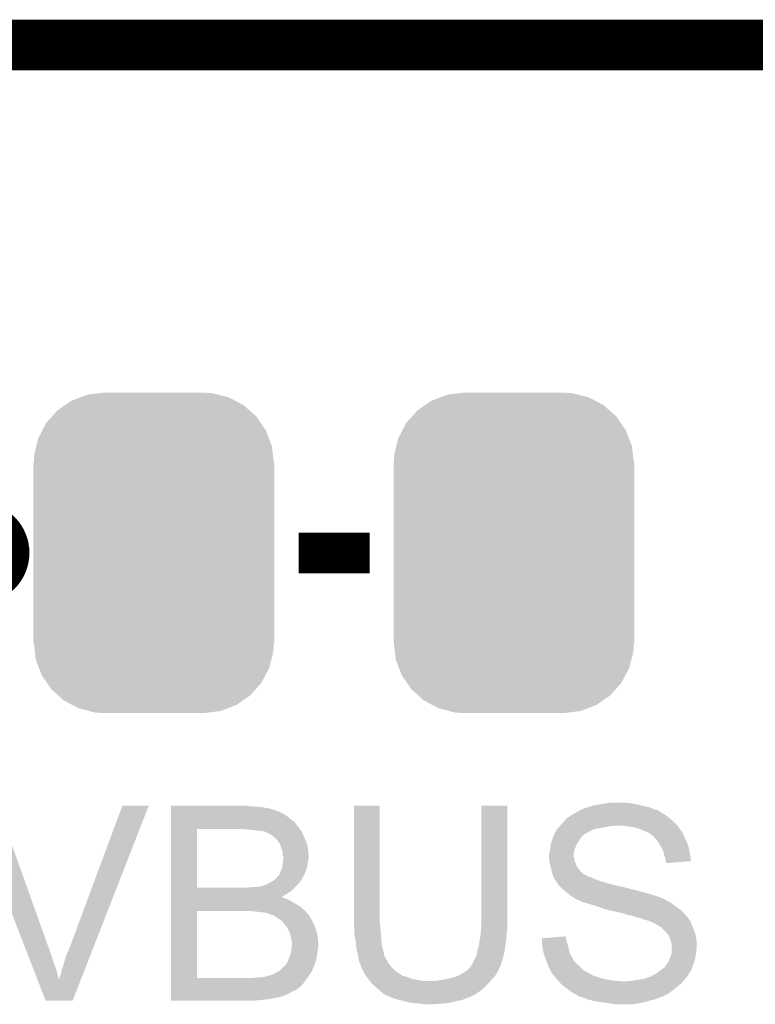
# Model space of a CAD drawing. Extents: x -9 to 122, y -9 to 65.
# Tile 101 of 256: x 10.5 to 14.18, y 59.7 to 64.63. Entities that reach past the tile are written whole.
import ezdxf

# ---------------------------------------------------------------- set-up
doc = ezdxf.new("R2010")
doc.units = 0
doc.layers.get('0').update_dxf_attribs({"linetype": 'CONTINUOUS'})
for name, color, linetype in [('CLICKER_4_FOR_R7FA4M2A_V100_GKO', 14, 'CONTINUOUS'), ('CLICKER_4_FOR_R7FA4M2A_V100_GTO', 12, 'CONTINUOUS'), ('CLICKER_4_FOR_R7FA4M2A_V100_GTS', 13, 'CONTINUOUS')]:
    doc.layers.add(name, color=color, linetype=linetype)

# ---------------------------------------------------------------- blocks, each defined once
blk = doc.blocks.new('CUSTOM_166')
for points in [[(-0.368484, 0.777768), (-0.333938, 0.790942), (0.3756, 0.777768), (0.32361, 0.790942)], [(-0.333938, 0.790942), (-0.273256, 0.798498), (0.32361, 0.790942), (0.29379, 0.798498)], [(-0.273256, 0.798498), (-0.25019, 0.80137), (0.29379, 0.798498), (0.25019, 0.80137)], [(-0.44566, 0.738152), (-0.412794, 0.76087), (0.45012, 0.738152), (0.407388, 0.76087)], [(-0.412794, 0.76087), (-0.368484, 0.777768), (0.407388, 0.76087), (0.3756, 0.777768)], [(-0.50967, 0.681926), (-0.482218, 0.71288), (0.51306, 0.681926), (0.47841, 0.71288)], [(-0.482218, 0.71288), (-0.44566, 0.738152), (0.47841, 0.71288), (0.45012, 0.738152)], [(-0.55793, 0.61233), (-0.538216, 0.649738), (0.560798, 0.61233), (0.53514, 0.649738)], [(-0.538216, 0.649738), (-0.50967, 0.681926), (0.53514, 0.649738), (0.51306, 0.681926)], [(-0.577562, 0.575076), (-0.55793, 0.61233), (0.574852, 0.575076), (0.560798, 0.61233)], [(-0.587972, 0.533366), (-0.577562, 0.575076), (0.590586, 0.533366), (0.574852, 0.575076)], [(-0.60071, 0.44958), (-0.597996, 0.49319), (0.60071, 0.44958), (0.595442, 0.49319)], [(-0.597996, 0.49319), (-0.587972, 0.533366), (0.595442, 0.49319), (0.590586, 0.533366)], [(-0.60198, -0.44958), (-0.60198, 0.44958), (0.60198, -0.44958), (0.60198, 0.44958)], [(-0.59544, -0.49319), (-0.60071, -0.44958), (0.597996, -0.49319), (0.60071, -0.44958)], [(-0.590586, -0.533366), (-0.59544, -0.49319), (0.58797, -0.533366), (0.597996, -0.49319)], [(-0.57485, -0.575076), (-0.590586, -0.533366), (0.577562, -0.575076), (0.58797, -0.533366)], [(-0.560798, -0.61233), (-0.57485, -0.575076), (0.557928, -0.61233), (0.577562, -0.575076)], [(-0.535138, -0.649738), (-0.560798, -0.61233), (0.538216, -0.649738), (0.557928, -0.61233)], [(-0.51306, -0.681926), (-0.535138, -0.649738), (0.509668, -0.681926), (0.538216, -0.649738)], [(-0.478408, -0.71288), (-0.51306, -0.681926), (0.482218, -0.71288), (0.509668, -0.681926)], [(-0.45012, -0.738152), (-0.478408, -0.71288), (0.445658, -0.738152), (0.482218, -0.71288)], [(-0.407386, -0.76087), (-0.45012, -0.738152), (0.412794, -0.76087), (0.445658, -0.738152)], [(-0.3756, -0.777768), (-0.407386, -0.76087), (0.368482, -0.777768), (0.412794, -0.76087)], [(-0.323608, -0.790942), (-0.3756, -0.777768), (0.333938, -0.790942), (0.368482, -0.777768)], [(-0.29379, -0.798498), (-0.323608, -0.790942), (0.273254, -0.798498), (0.333938, -0.790942)], [(-0.25019, -0.80137), (-0.29379, -0.798498), (0.25019, -0.80137), (0.273254, -0.798498)]]:
    blk.add_solid(points)

msp = doc.modelspace()

# ---------------------------------------------------------------- linework, layer by layer
at = {"layer": 'CLICKER_4_FOR_R7FA4M2A_V100_GKO', "const_width": 0.254}
msp.add_lwpolyline([(-4.83108, 64.50076), (117.96014, 64.50076)], dxfattribs=at)
at = {"layer": 'CLICKER_4_FOR_R7FA4M2A_V100_GTO', "const_width": 0.254}
msp.add_lwpolyline([(10.1727, 61.96076, 1), (10.4267, 61.96076, 1)], format="xyb", close=True, dxfattribs=at)
at = {"layer": 'CLICKER_4_FOR_R7FA4M2A_V100_GTO', "const_width": 0.2032}
msp.add_lwpolyline([(11.8999, 61.96076), (12.2555, 61.96076)], dxfattribs=at)
at = {"layer": 'CLICKER_4_FOR_R7FA4M2A_V100_GTO'}
for points in [[(10.532492, 59.984638), (10.256556, 60.695824), (10.650224, 59.984638), (10.396224, 60.695824)], [(10.75436, 59.98464), (11.018524, 60.69581), (10.872774, 59.98464), (11.150588, 60.69581)], [(11.018524, 60.69581), (11.018536, 60.69584), (11.150588, 60.69581), (11.018536, 60.69584)], [(11.26238, 60.695838), (11.262382, 60.69584), (11.645902, 60.695838), (11.262382, 60.69584)], [(11.26238, 60.6933), (11.26238, 60.695838), (11.653524, 60.6933), (11.645902, 60.695838)], [(11.26238, 60.69076), (11.26238, 60.6933), (11.69162, 60.69076), (11.66622, 60.6933)], [(11.26238, 60.68822), (11.26238, 60.69076), (11.71956, 60.68822), (11.69162, 60.69076)], [(11.26238, 60.68314), (11.26238, 60.68822), (11.750042, 60.68314), (11.71956, 60.68822)], [(11.26238, 60.67552), (11.26238, 60.68314), (11.77798, 60.67552), (11.750042, 60.68314)], [(12.17676, 60.109098), (12.17678, 60.695818), (12.3063, 60.109098), (12.3063, 60.695818)], [(12.17678, 60.695818), (12.176782, 60.69584), (12.3063, 60.695818), (12.176782, 60.69584)], [(12.8143, 60.13196), (12.81432, 60.695818), (12.94384, 60.13196), (12.94384, 60.695818)], [(12.81432, 60.695818), (12.814322, 60.69584), (12.94384, 60.695818), (12.814322, 60.69584)], [(13.312568, 60.67552), (13.317226, 60.67806), (13.685524, 60.67552), (13.679428, 60.67806)], [(13.317226, 60.67806), (13.319764, 60.678062), (13.679428, 60.67806), (13.679422, 60.678062)], [(13.319764, 60.678062), (13.329922, 60.68314), (13.679422, 60.678062), (13.667232, 60.68314)], [(13.329922, 60.68314), (13.33754, 60.685678), (13.667232, 60.68314), (13.66114, 60.685678)], [(13.33754, 60.685678), (13.347686, 60.688218), (13.66114, 60.685678), (13.655042, 60.688218)], [(13.347686, 60.688218), (13.347702, 60.688222), (13.655042, 60.688218), (13.655026, 60.688222)], [(13.347702, 60.688222), (13.368022, 60.69584), (13.655026, 60.688222), (13.622018, 60.69584)], [(13.368022, 60.69584), (13.39596, 60.70092), (13.622018, 60.69584), (13.600006, 60.70092)], [(13.39596, 60.70092), (13.4112, 60.70346), (13.600006, 60.70092), (13.589, 60.70346)], [(13.4112, 60.70346), (13.42644, 60.706), (13.589, 60.70346), (13.57503, 60.706)], [(13.42644, 60.706), (13.44295, 60.70854), (13.57503, 60.706), (13.56106, 60.70854)], [(13.44295, 60.70854), (13.459462, 60.71108), (13.56106, 60.70854), (13.53312, 60.71108)], [(11.26238, 60.665356), (11.26238, 60.67552), (11.80592, 60.665356), (11.77798, 60.67552)], [(11.26238, 60.66282), (11.26238, 60.665356), (11.808464, 60.66282), (11.80592, 60.665356)], [(11.26238, 60.66028), (11.26238, 60.66282), (11.816082, 60.66028), (11.808464, 60.66282)], [(11.26238, 60.652662), (11.26238, 60.66028), (11.82878, 60.652662), (11.816082, 60.66028)], [(11.26238, 60.6425), (11.26238, 60.652662), (11.84402, 60.6425), (11.82878, 60.652662)], [(11.26238, 60.6298), (11.26238, 60.6425), (11.85926, 60.6298), (11.84402, 60.6425)], [(11.26238, 60.614558), (11.26238, 60.6298), (11.879582, 60.614558), (11.85926, 60.6298)], [(13.227958, 60.617102), (13.241022, 60.63234), (13.77442, 60.617102), (13.757004, 60.63234)], [(13.241022, 60.63234), (13.24483, 60.63488), (13.757004, 60.63234), (13.7541, 60.63488)], [(13.24483, 60.63488), (13.263878, 60.64758), (13.7541, 60.63488), (13.737166, 60.64758)], [(13.263878, 60.64758), (13.26811, 60.65012), (13.737166, 60.64758), (13.733778, 60.65012)], [(13.26811, 60.65012), (13.28928, 60.66282), (13.733778, 60.65012), (13.71346, 60.66282)], [(13.28928, 60.66282), (13.303252, 60.67044), (13.71346, 60.66282), (13.700758, 60.67044)], [(13.303252, 60.67044), (13.312564, 60.675518), (13.700758, 60.67044), (13.690604, 60.675518)], [(13.312564, 60.675518), (13.312568, 60.67552), (13.690604, 60.675518), (13.685524, 60.67552)], [(11.262372, 60.286922), (11.262378, 60.579), (11.3919, 60.286922), (11.391922, 60.579)], [(11.262378, 60.579), (11.26238, 60.614558), (11.906252, 60.579), (11.879582, 60.614558)], [(11.65352, 60.57646), (11.62304, 60.579), (11.908158, 60.57646), (11.906252, 60.579)], [(13.185702, 60.5663), (13.192754, 60.578998), (13.352782, 60.5663), (13.378178, 60.578998)], [(13.192754, 60.578998), (13.19276, 60.579006), (13.378178, 60.578998), (13.37822, 60.579006)], [(13.19276, 60.579006), (13.192782, 60.58154), (13.37822, 60.579006), (13.392156, 60.58154)], [(13.192782, 60.58154), (13.195306, 60.581546), (13.392156, 60.58154), (13.392188, 60.581546)], [(13.195306, 60.581546), (13.20292, 60.58916), (13.392188, 60.581546), (13.43406, 60.58916)], [(13.20292, 60.58916), (13.202922, 60.589162), (13.43406, 60.58916), (13.434068, 60.589162)], [(13.202922, 60.589162), (13.206984, 60.59424), (13.434068, 60.589162), (13.459458, 60.59424)], [(13.206984, 60.59424), (13.209014, 60.596778), (13.472156, 60.59424), (13.479778, 60.596778)], [(13.209014, 60.596778), (13.209016, 60.59678), (13.479778, 60.596778), (13.500102, 60.59678)], [(13.209016, 60.59678), (13.21308, 60.60186), (13.79474, 60.59678), (13.789662, 60.60186)], [(13.21308, 60.60186), (13.22578, 60.61456), (13.789662, 60.60186), (13.776962, 60.61456)], [(13.22578, 60.61456), (13.227958, 60.617102), (13.776962, 60.61456), (13.77442, 60.617102)], [(13.5382, 60.59424), (13.500102, 60.59678), (13.79652, 60.59424), (13.79474, 60.59678)], [(13.573758, 60.58916), (13.5382, 60.59424), (13.800076, 60.58916), (13.79652, 60.59424)], [(13.6017, 60.581542), (13.573758, 60.58916), (13.805408, 60.581542), (13.800076, 60.58916)], [(13.6271, 60.57138), (13.6017, 60.581542), (13.812522, 60.57138), (13.805408, 60.581542)], [(11.67638, 60.57392), (11.65352, 60.57646), (11.910062, 60.57392), (11.908158, 60.57646)], [(11.69924, 60.57138), (11.67638, 60.57392), (11.9126, 60.57138), (11.910062, 60.57392)], [(11.699266, 60.571376), (11.69924, 60.57138), (11.912602, 60.571376), (11.9126, 60.57138)], [(11.714482, 60.56884), (11.699266, 60.571376), (11.91387, 60.56884), (11.912602, 60.571376)], [(11.724644, 60.568838), (11.714482, 60.56884), (11.913872, 60.568838), (11.91387, 60.56884)], [(11.729724, 60.5663), (11.724644, 60.568838), (11.91514, 60.5663), (11.913872, 60.568838)], [(11.732264, 60.566298), (11.729724, 60.5663), (11.915142, 60.566298), (11.91514, 60.5663)], [(11.762738, 60.55106), (11.732264, 60.566298), (11.92276, 60.55106), (11.915142, 60.566298)], [(11.76274, 60.551058), (11.762738, 60.55106), (11.922762, 60.551058), (11.92276, 60.55106)], [(11.7729, 60.543438), (11.76274, 60.551058), (11.926028, 60.543438), (11.922762, 60.551058)], [(11.78306, 60.53328), (11.7729, 60.543438), (11.93038, 60.53328), (11.926028, 60.543438)], [(11.790682, 60.528198), (11.78306, 60.53328), (11.932558, 60.528198), (11.93038, 60.53328)], [(13.16736, 60.52312), (13.1699, 60.53074), (13.304522, 60.52312), (13.309092, 60.53074)], [(13.1699, 60.53074), (13.17193, 60.535818), (13.309092, 60.53074), (13.312138, 60.535818)], [(13.17193, 60.535818), (13.175994, 60.545978), (13.312138, 60.535818), (13.319758, 60.545978)], [(13.175994, 60.545978), (13.178026, 60.55106), (13.319758, 60.545978), (13.32738, 60.55106)], [(13.178026, 60.55106), (13.179042, 60.553598), (13.32738, 60.55106), (13.32992, 60.553598)], [(13.179042, 60.553598), (13.18006, 60.556142), (13.32992, 60.553598), (13.335004, 60.556142)], [(13.18006, 60.556142), (13.181468, 60.55868), (13.335004, 60.556142), (13.34008, 60.55868)], [(13.181468, 60.55868), (13.185702, 60.5663), (13.34008, 60.55868), (13.352782, 60.5663)], [(13.627106, 60.571378), (13.6271, 60.57138), (13.812522, 60.571378), (13.812522, 60.57138)], [(13.638964, 60.566296), (13.627106, 60.571378), (13.817602, 60.566296), (13.812522, 60.571378)], [(13.64488, 60.56376), (13.638964, 60.566296), (13.81887, 60.56376), (13.817602, 60.566296)], [(13.660114, 60.556142), (13.64488, 60.56376), (13.82268, 60.556142), (13.81887, 60.56376)], [(13.665196, 60.548528), (13.660114, 60.556142), (13.826486, 60.548528), (13.82268, 60.556142)], [(13.670272, 60.54852), (13.665196, 60.548528), (13.82649, 60.54852), (13.826486, 60.548528)], [(13.672496, 60.54598), (13.670272, 60.54852), (13.82776, 60.54598), (13.82649, 60.54852)], [(13.68806, 60.5282), (13.672496, 60.54598), (13.83538, 60.5282), (13.82776, 60.54598)], [(11.79576, 60.520578), (11.790682, 60.528198), (11.935824, 60.520578), (11.932558, 60.528198)], [(11.798314, 60.5155), (11.79576, 60.520578), (11.938, 60.5155), (11.935824, 60.520578)], [(11.800846, 60.515486), (11.798314, 60.5155), (11.938006, 60.515486), (11.938, 60.5155)], [(11.80846, 60.500258), (11.800846, 60.515486), (11.943082, 60.500258), (11.938006, 60.515486)], [(11.811002, 60.492638), (11.80846, 60.500258), (11.94562, 60.492638), (11.943082, 60.500258)], [(11.81354, 60.48502), (11.811002, 60.492638), (11.946468, 60.48502), (11.94562, 60.492638)], [(11.81862, 60.472318), (11.81354, 60.48502), (11.947878, 60.472318), (11.946468, 60.48502)], [(13.157924, 60.472318), (13.15974, 60.48502), (13.27912, 60.472318), (13.283882, 60.48502)], [(13.15974, 60.48502), (13.160586, 60.49264), (13.283882, 60.48502), (13.28674, 60.49264)], [(13.160586, 60.49264), (13.16228, 60.507878), (13.28674, 60.49264), (13.29436, 60.507878)], [(13.16228, 60.507878), (13.162282, 60.507882), (13.29436, 60.507878), (13.294362, 60.507882)], [(13.162282, 60.507882), (13.16736, 60.52312), (13.294362, 60.507882), (13.304522, 60.52312)], [(13.7033, 60.507882), (13.68806, 60.5282), (13.844412, 60.507882), (13.83538, 60.5282)], [(13.704714, 60.50534), (13.7033, 60.507882), (13.845542, 60.50534), (13.844412, 60.507882)], [(13.716, 60.48502), (13.704714, 60.50534), (13.851638, 60.48502), (13.845542, 60.50534)], [(13.718258, 60.47994), (13.716, 60.48502), (13.85316, 60.47994), (13.851638, 60.48502)], [(13.72616, 60.462162), (13.718258, 60.47994), (13.856394, 60.462162), (13.85316, 60.47994)], [(11.819044, 60.46978), (11.81862, 60.472318), (11.94816, 60.46978), (11.947878, 60.472318)], [(11.82116, 60.457078), (11.819044, 60.46978), (11.949432, 60.457078), (11.94816, 60.46978)], [(11.821162, 60.446918), (11.82116, 60.457078), (11.950448, 60.446918), (11.949432, 60.457078)], [(11.822008, 60.444382), (11.821162, 60.446918), (11.9507, 60.444382), (11.950448, 60.446918)], [(11.8237, 60.439296), (11.822008, 60.444382), (11.9507, 60.439296), (11.9507, 60.444382)], [(11.8237, 60.434218), (11.8237, 60.439296), (11.9507, 60.434218), (11.9507, 60.439296)], [(11.8237, 60.42914), (11.8237, 60.434218), (11.949684, 60.42914), (11.9507, 60.434218)], [(13.15212, 60.449458), (13.152122, 60.454544), (13.27658, 60.449458), (13.277144, 60.454544)], [(13.15212, 60.441838), (13.15212, 60.449458), (13.27658, 60.441838), (13.27658, 60.449458)], [(13.153136, 60.43168), (13.15212, 60.441838), (13.27912, 60.43168), (13.27658, 60.441838)], [(13.152122, 60.454544), (13.1572, 60.467244), (13.277144, 60.454544), (13.278556, 60.467244)], [(13.154408, 60.418978), (13.153136, 60.43168), (13.281662, 60.418978), (13.27912, 60.43168)], [(13.1572, 60.467244), (13.157924, 60.472318), (13.278556, 60.467244), (13.27912, 60.472318)], [(13.728702, 60.452), (13.72616, 60.462162), (13.85824, 60.452), (13.856394, 60.462162)], [(13.731242, 60.44184), (13.728702, 60.452), (13.859796, 60.44184), (13.85824, 60.452)], [(13.736318, 60.426602), (13.731242, 60.44184), (13.86213, 60.426602), (13.859796, 60.44184)], [(11.816078, 60.380878), (11.817602, 60.388496), (11.94022, 60.380878), (11.943078, 60.388496)], [(11.817602, 60.388496), (11.81862, 60.393582), (11.943078, 60.388496), (11.943804, 60.393582)], [(11.81862, 60.393582), (11.820434, 60.40628), (11.943804, 60.393582), (11.94562, 60.40628)], [(11.820434, 60.40628), (11.82261, 60.42152), (11.94562, 60.40628), (11.94816, 60.42152)], [(11.82261, 60.42152), (11.8237, 60.42914), (11.94816, 60.42152), (11.949684, 60.42914)], [(13.15466, 60.416442), (13.154408, 60.418978), (13.282678, 60.416442), (13.281662, 60.418978)], [(13.156918, 60.406282), (13.15466, 60.416442), (13.28674, 60.406282), (13.282678, 60.416442)], [(13.15974, 60.39358), (13.156918, 60.406282), (13.290976, 60.39358), (13.28674, 60.406282)], [(13.160376, 60.391038), (13.15974, 60.39358), (13.291822, 60.391038), (13.290976, 60.39358)], [(13.16355, 60.37834), (13.160376, 60.391038), (13.30198, 60.37834), (13.291822, 60.391038)], [(13.73632, 60.418984), (13.736318, 60.426602), (13.863296, 60.418984), (13.86213, 60.426602)], [(13.736324, 60.418978), (13.73632, 60.418984), (13.863296, 60.418978), (13.863296, 60.418984)], [(13.738858, 60.413904), (13.736324, 60.418978), (13.800992, 60.413904), (13.863296, 60.418978)], [(13.73886, 60.408844), (13.738858, 60.413904), (13.73886, 60.408844), (13.800992, 60.413904)], [(11.781782, 60.327534), (11.788138, 60.332618), (11.91514, 60.327534), (11.917962, 60.332618)], [(11.788138, 60.332618), (11.798294, 60.345312), (11.917962, 60.332618), (11.925014, 60.345312)], [(11.798294, 60.345312), (11.800826, 60.34532), (11.925014, 60.345312), (11.925018, 60.34532)], [(11.800826, 60.34532), (11.803378, 60.350398), (11.925018, 60.34532), (11.92784, 60.350398)], [(11.803378, 60.350398), (11.80338, 60.3504), (11.92784, 60.350398), (11.92784, 60.3504)], [(11.80338, 60.3504), (11.80592, 60.358018), (11.92784, 60.3504), (11.931104, 60.358018)], [(11.80592, 60.358018), (11.811, 60.36818), (11.931104, 60.358018), (11.93546, 60.36818)], [(11.811, 60.36818), (11.816078, 60.380878), (11.93546, 60.36818), (11.94022, 60.380878)], [(13.16482, 60.37326), (13.16355, 60.37834), (13.306214, 60.37326), (13.30198, 60.37834)], [(13.167724, 60.3631), (13.16482, 60.37326), (13.314682, 60.3631), (13.306214, 60.37326)], [(13.169176, 60.358018), (13.167724, 60.3631), (13.322302, 60.358018), (13.314682, 60.3631)], [(13.1699, 60.35548), (13.169176, 60.358018), (13.324842, 60.35548), (13.322302, 60.358018)], [(13.170748, 60.352938), (13.1699, 60.35548), (13.327384, 60.352938), (13.324842, 60.35548)], [(13.17498, 60.340242), (13.170748, 60.352938), (13.352778, 60.340242), (13.327384, 60.352938)], [(13.174982, 60.34024), (13.17498, 60.340242), (13.352782, 60.34024), (13.352778, 60.340242)], [(13.176252, 60.3377), (13.174982, 60.34024), (13.365482, 60.3377), (13.352782, 60.34024)], [(13.18006, 60.330082), (13.176252, 60.3377), (13.378178, 60.330082), (13.365482, 60.3377)], [(11.262372, 60.2869), (11.262372, 60.286922), (11.648438, 60.2869), (11.3919, 60.286922)], [(11.262372, 60.26658), (11.262372, 60.2869), (11.859258, 60.26658), (11.879578, 60.2869)], [(11.648438, 60.2869), (11.66876, 60.28944), (11.879578, 60.2869), (11.882118, 60.28944)], [(11.689078, 60.28944), (11.709398, 60.29198), (11.882118, 60.28944), (11.884658, 60.29198)], [(11.709398, 60.29198), (11.724638, 60.297058), (11.884658, 60.29198), (11.889736, 60.297058)], [(11.724638, 60.297058), (11.727176, 60.29706), (11.889736, 60.297058), (11.889738, 60.29706)], [(11.727176, 60.29706), (11.73226, 60.2996), (11.889738, 60.29706), (11.892278, 60.2996)], [(11.73226, 60.2996), (11.73988, 60.30214), (11.892278, 60.2996), (11.894818, 60.30214)], [(11.73988, 60.30214), (11.752582, 60.30976), (11.894818, 60.30214), (11.902438, 60.30976)], [(11.752582, 60.30976), (11.76274, 60.31484), (11.902438, 60.30976), (11.906248, 60.31484)], [(11.76274, 60.31484), (11.771204, 60.319918), (11.906248, 60.31484), (11.91006, 60.319918)], [(11.771204, 60.319918), (11.775438, 60.322458), (11.91006, 60.319918), (11.912598, 60.322458)], [(11.775438, 60.322458), (11.778608, 60.324994), (11.912598, 60.322458), (11.915134, 60.324994)], [(11.778608, 60.324994), (11.781782, 60.327534), (11.915134, 60.324994), (11.91514, 60.327534)], [(13.180062, 60.33008), (13.18006, 60.330082), (13.37818, 60.33008), (13.378178, 60.330082)], [(13.183448, 60.325), (13.180062, 60.33008), (13.39342, 60.325), (13.37818, 60.33008)], [(13.18514, 60.32246), (13.183448, 60.325), (13.400196, 60.32246), (13.39342, 60.325)], [(13.187678, 60.319922), (13.18514, 60.32246), (13.406964, 60.319922), (13.400196, 60.32246)], [(13.189266, 60.317382), (13.187678, 60.319922), (13.413738, 60.317382), (13.406964, 60.319922)], [(13.192444, 60.3123), (13.189266, 60.317382), (13.43152, 60.3123), (13.413738, 60.317382)], [(13.197206, 60.30468), (13.192444, 60.3123), (13.454382, 60.30468), (13.43152, 60.3123)], [(13.20038, 60.299602), (13.197206, 60.30468), (13.479772, 60.299602), (13.454382, 60.30468)], [(13.200382, 60.2996), (13.20038, 60.299602), (13.47978, 60.2996), (13.479772, 60.299602)], [(13.208002, 60.29198), (13.200382, 60.2996), (13.507722, 60.29198), (13.47978, 60.2996)], [(13.208004, 60.291978), (13.208002, 60.29198), (13.515342, 60.291978), (13.507722, 60.29198)], [(13.210538, 60.289442), (13.208004, 60.291978), (13.52296, 60.289442), (13.515342, 60.291978)], [(13.21308, 60.2869), (13.210538, 60.289442), (13.53312, 60.2869), (13.52296, 60.289442)], [(13.215622, 60.284358), (13.21308, 60.2869), (13.54582, 60.284358), (13.53312, 60.2869)], [(13.21816, 60.281818), (13.215622, 60.284358), (13.553444, 60.281818), (13.54582, 60.284358)], [(11.26237, 60.23864), (11.262372, 60.25388), (11.81362, 60.23864), (11.83894, 60.25388)], [(11.26237, 60.238634), (11.26237, 60.23864), (11.818626, 60.238634), (11.81362, 60.23864)], [(11.26237, 60.2361), (11.26237, 60.238634), (11.821164, 60.2361), (11.818626, 60.238634)], [(11.26237, 60.22848), (11.26237, 60.2361), (11.84402, 60.22848), (11.821164, 60.2361)], [(11.262372, 60.25388), (11.262372, 60.26658), (11.83894, 60.25388), (11.859258, 60.26658)], [(13.221122, 60.27928), (13.21816, 60.281818), (13.56106, 60.27928), (13.553444, 60.281818)], [(13.224086, 60.27674), (13.221122, 60.27928), (13.576302, 60.27674), (13.56106, 60.27928)], [(13.230014, 60.27166), (13.224086, 60.27674), (13.59408, 60.27166), (13.576302, 60.27674)], [(13.23594, 60.26658), (13.230014, 60.27166), (13.61313, 60.26658), (13.59408, 60.27166)], [(13.242038, 60.2615), (13.23594, 60.26658), (13.63218, 60.2615), (13.61313, 60.26658)], [(13.25423, 60.25134), (13.242038, 60.2615), (13.6652, 60.25134), (13.63218, 60.2615)], [(13.260326, 60.24626), (13.25423, 60.25134), (13.68298, 60.24626), (13.6652, 60.25134)], [(13.26642, 60.241182), (13.260326, 60.24626), (13.698214, 60.241182), (13.68298, 60.24626)], [(13.279116, 60.2361), (13.26642, 60.241182), (13.71346, 60.2361), (13.698214, 60.241182)], [(13.2842, 60.23102), (13.279116, 60.2361), (13.723624, 60.23102), (13.71346, 60.2361)], [(11.26237, 60.21832), (11.26237, 60.22848), (11.864338, 60.21832), (11.84402, 60.22848)], [(11.26237, 60.20562), (11.26237, 60.21832), (11.88466, 60.20562), (11.864338, 60.21832)], [(11.26237, 60.19038), (11.26237, 60.20562), (11.910062, 60.19038), (11.88466, 60.20562)], [(11.26237, 60.1726), (11.26237, 60.19038), (11.93038, 60.1726), (11.910062, 60.19038)], [(13.284206, 60.231014), (13.2842, 60.23102), (13.726166, 60.231014), (13.723624, 60.23102)], [(13.286734, 60.228486), (13.284206, 60.231014), (13.728696, 60.228486), (13.726166, 60.231014)], [(13.289276, 60.22848), (13.286734, 60.228486), (13.728702, 60.22848), (13.728696, 60.228486)], [(13.289282, 60.228478), (13.289276, 60.22848), (13.728704, 60.228478), (13.728702, 60.22848)], [(13.301982, 60.2234), (13.289282, 60.228478), (13.73886, 60.2234), (13.728704, 60.228478)], [(13.314678, 60.21578), (13.301982, 60.2234), (13.754098, 60.21578), (13.73886, 60.2234)], [(13.314686, 60.215778), (13.314678, 60.21578), (13.7541, 60.215778), (13.754098, 60.21578)], [(13.34262, 60.20816), (13.314686, 60.215778), (13.764768, 60.20816), (13.7541, 60.215778)], [(13.35913, 60.20308), (13.34262, 60.20816), (13.77188, 60.20308), (13.764768, 60.20816)], [(13.37564, 60.198), (13.35913, 60.20308), (13.778654, 60.198), (13.77188, 60.20308)], [(13.40612, 60.18784), (13.37564, 60.198), (13.7922, 60.18784), (13.778654, 60.198)], [(13.43406, 60.177682), (13.40612, 60.18784), (13.807438, 60.177682), (13.7922, 60.18784)], [(11.262362, 59.834802), (11.26237, 60.17006), (11.3919, 59.834802), (11.391922, 60.17006)], [(11.26237, 60.17006), (11.26237, 60.1726), (11.932638, 60.17006), (11.93038, 60.1726)], [(11.67638, 60.16752), (11.64844, 60.17006), (11.934896, 60.16752), (11.932638, 60.17006)], [(11.70178, 60.16498), (11.67638, 60.16752), (11.937154, 60.16498), (11.934896, 60.16752)], [(11.7221, 60.16244), (11.70178, 60.16498), (11.939412, 60.16244), (11.937154, 60.16498)], [(11.73734, 60.1599), (11.7221, 60.16244), (11.94167, 60.1599), (11.939412, 60.16244)], [(11.750042, 60.157358), (11.73734, 60.1599), (11.94393, 60.157358), (11.94167, 60.1599)], [(11.75512, 60.154818), (11.750042, 60.157358), (11.946188, 60.154818), (11.94393, 60.157358)], [(11.757664, 60.152278), (11.75512, 60.154818), (11.948444, 60.152278), (11.946188, 60.154818)], [(11.766548, 60.14974), (11.757664, 60.152278), (11.9507, 60.14974), (11.948444, 60.152278)], [(11.775444, 60.147198), (11.766548, 60.14974), (11.953242, 60.147198), (11.9507, 60.14974)], [(11.775448, 60.147196), (11.775444, 60.147198), (11.953242, 60.147196), (11.953242, 60.147198)], [(11.790678, 60.137042), (11.775448, 60.147196), (11.95832, 60.137042), (11.953242, 60.147196)], [(11.80592, 60.12688), (11.790678, 60.137042), (11.964418, 60.12688), (11.95832, 60.137042)], [(13.44676, 60.17514), (13.43406, 60.177682), (13.81125, 60.17514), (13.807438, 60.177682)], [(13.456928, 60.172598), (13.44676, 60.17514), (13.815062, 60.172598), (13.81125, 60.17514)], [(13.467078, 60.17006), (13.456928, 60.172598), (13.817284, 60.17006), (13.815062, 60.172598)], [(13.477236, 60.167522), (13.472156, 60.17006), (13.819504, 60.167522), (13.817284, 60.17006)], [(13.479778, 60.16752), (13.477236, 60.167522), (13.819506, 60.16752), (13.819504, 60.167522)], [(13.525498, 60.15736), (13.479778, 60.16752), (13.828396, 60.15736), (13.819506, 60.16752)], [(13.545818, 60.149742), (13.525498, 60.15736), (13.835062, 60.149742), (13.828396, 60.15736)], [(13.56106, 60.1472), (13.545818, 60.149742), (13.837286, 60.1472), (13.835062, 60.149742)], [(13.57884, 60.14212), (13.56106, 60.1472), (13.84173, 60.14212), (13.837286, 60.1472)], [(13.59408, 60.137042), (13.57884, 60.14212), (13.846172, 60.137042), (13.84173, 60.14212)], [(13.606778, 60.1345), (13.59408, 60.137042), (13.848398, 60.1345), (13.846172, 60.137042)], [(11.809306, 60.12434), (11.80592, 60.12688), (11.96594, 60.12434), (11.964418, 60.12688)], [(11.81608, 60.119258), (11.809306, 60.12434), (11.968482, 60.119258), (11.96594, 60.12434)], [(11.82624, 60.1091), (11.81608, 60.119258), (11.97356, 60.1091), (11.968482, 60.119258)], [(11.83132, 60.101478), (11.82624, 60.1091), (11.97695, 60.101478), (11.97356, 60.1091)], [(11.833874, 60.0964), (11.83132, 60.101478), (11.979206, 60.0964), (11.97695, 60.101478)], [(11.836404, 60.096392), (11.833874, 60.0964), (11.97921, 60.096392), (11.979206, 60.0964)], [(11.843174, 60.08624), (11.836404, 60.096392), (11.983722, 60.08624), (11.97921, 60.096392)], [(11.84656, 60.08116), (11.843174, 60.08624), (11.985246, 60.08116), (11.983722, 60.08624)], [(12.17676, 60.101478), (12.17676, 60.109098), (12.308206, 60.101478), (12.3063, 60.109098)], [(12.177016, 60.098938), (12.17676, 60.101478), (12.30884, 60.098938), (12.308206, 60.101478)], [(12.178284, 60.08624), (12.177016, 60.098938), (12.30884, 60.08624), (12.30884, 60.098938)], [(12.1793, 60.07608), (12.178284, 60.08624), (12.309856, 60.07608), (12.30884, 60.08624)], [(12.812818, 60.08116), (12.8143, 60.098938), (12.94384, 60.08116), (12.94384, 60.098938)], [(12.8143, 60.098938), (12.8143, 60.13196), (12.94384, 60.098938), (12.94384, 60.13196)], [(13.614398, 60.13196), (13.606778, 60.1345), (13.85062, 60.13196), (13.848398, 60.1345)], [(13.614408, 60.131956), (13.614398, 60.13196), (13.850622, 60.131956), (13.85062, 60.13196)], [(13.624556, 60.126882), (13.614408, 60.131956), (13.853162, 60.126882), (13.850622, 60.131956)], [(13.632176, 60.12688), (13.624556, 60.126882), (13.853162, 60.12688), (13.853162, 60.126882)], [(13.644876, 60.121802), (13.632176, 60.12688), (13.858236, 60.121802), (13.853162, 60.12688)], [(13.649954, 60.1218), (13.644876, 60.121802), (13.858238, 60.1218), (13.858236, 60.121802)], [(13.64996, 60.121796), (13.649954, 60.1218), (13.85824, 60.121796), (13.858238, 60.1218)], [(13.6525, 60.119264), (13.64996, 60.121796), (13.859254, 60.119264), (13.85824, 60.121796)], [(13.67282, 60.11164), (13.6525, 60.119264), (13.862304, 60.11164), (13.859254, 60.119264)], [(13.677266, 60.1091), (13.67282, 60.11164), (13.86332, 60.1091), (13.862304, 60.11164)], [(13.708378, 60.091322), (13.677266, 60.1091), (13.87094, 60.091322), (13.86332, 60.1091)], [(13.708382, 60.09132), (13.708378, 60.091322), (13.87094, 60.09132), (13.87094, 60.091322)], [(13.718538, 60.0837), (13.708382, 60.09132), (13.873798, 60.0837), (13.87094, 60.09132)], [(11.85418, 60.06338), (11.84656, 60.08116), (11.99058, 60.06338), (11.985246, 60.08116)], [(11.855028, 60.06084), (11.85418, 60.06338), (11.99134, 60.06084), (11.99058, 60.06338)], [(11.85926, 60.048138), (11.855028, 60.06084), (11.99365, 60.048138), (11.99134, 60.06084)], [(11.862308, 60.032902), (11.85926, 60.048138), (11.99642, 60.032902), (11.99365, 60.048138)], [(12.1793, 60.06084), (12.1793, 60.07608), (12.31138, 60.06084), (12.309856, 60.07608)], [(12.1793, 60.050682), (12.1793, 60.06084), (12.312228, 60.050682), (12.31138, 60.06084)], [(12.183816, 60.03036), (12.1793, 60.050682), (12.31392, 60.03036), (12.312228, 60.050682)], [(12.80414, 60.015118), (12.80922, 60.04052), (12.937234, 60.015118), (12.940622, 60.04052)], [(12.80922, 60.04052), (12.80968, 60.0456), (12.940622, 60.04052), (12.9413, 60.0456)], [(12.80968, 60.0456), (12.811298, 60.063378), (12.9413, 60.0456), (12.9413, 60.063378)], [(12.811298, 60.063378), (12.81176, 60.06846), (12.9413, 60.063378), (12.942024, 60.06846)], [(12.81176, 60.06846), (12.812818, 60.08116), (12.942024, 60.06846), (12.94384, 60.08116)], [(13.116562, 60.032878), (13.23848, 60.043036), (13.23848, 60.032878), (13.23848, 60.043036)], [(13.73124, 60.071), (13.718538, 60.0837), (13.87856, 60.071), (13.873798, 60.0837)], [(13.73886, 60.06338), (13.73124, 60.071), (13.8811, 60.06338), (13.87856, 60.071)], [(13.74902, 60.05068), (13.73886, 60.06338), (13.885334, 60.05068), (13.8811, 60.06338)], [(13.75029, 60.04814), (13.74902, 60.05068), (13.88618, 60.04814), (13.885334, 60.05068)], [(13.75664, 60.03544), (13.75029, 60.04814), (13.88849, 60.03544), (13.88618, 60.04814)], [(11.86688, 60.010038), (11.862308, 60.032902), (11.998326, 60.010038), (11.99642, 60.032902)], [(11.86434, 59.984638), (11.865428, 59.992258), (11.997688, 59.984638), (11.99896, 59.992258)], [(11.865428, 59.992258), (11.86688, 60.00242), (11.99896, 59.992258), (11.99896, 60.00242)], [(11.86688, 60.002422), (11.86688, 60.010038), (11.99896, 60.002422), (11.998326, 60.010038)], [(11.86688, 60.00242), (11.86688, 60.002422), (11.99896, 60.00242), (11.99896, 60.002422)], [(12.18438, 60.02782), (12.183816, 60.03036), (12.314116, 60.02782), (12.31392, 60.03036)], [(12.18692, 60.00496), (12.18438, 60.02782), (12.315874, 60.00496), (12.314116, 60.02782)], [(12.187874, 59.997338), (12.18692, 60.00496), (12.31646, 59.997338), (12.315874, 60.00496)], [(12.18946, 59.98464), (12.187874, 59.997338), (12.319924, 59.98464), (12.31646, 59.997338)], [(12.793982, 59.971944), (12.8016, 59.992262), (12.931478, 59.971944), (12.934188, 59.992262)], [(12.8016, 59.992262), (12.80414, 60.015118), (12.934188, 59.992262), (12.937234, 60.015118)], [(13.116742, 60.030358), (13.116562, 60.032878), (13.23848, 60.030358), (13.23848, 60.032878)], [(13.11765, 60.01766), (13.116742, 60.030358), (13.24102, 60.01766), (13.23848, 60.030358)], [(13.1191, 59.997338), (13.11765, 60.01766), (13.246828, 59.997338), (13.24102, 60.01766)], [(13.121446, 59.982102), (13.1191, 59.997338), (13.25118, 59.982102), (13.246828, 59.997338)], [(13.761718, 60.022742), (13.75664, 60.03544), (13.890798, 60.022742), (13.88849, 60.03544)], [(13.762228, 60.020198), (13.761718, 60.022742), (13.89126, 60.020198), (13.890798, 60.022742)], [(13.76426, 60.01004), (13.762228, 60.020198), (13.89126, 60.01004), (13.89126, 60.020198)], [(13.7668, 59.999882), (13.76426, 60.01004), (13.89126, 59.999882), (13.89126, 60.01004)], [(13.7668, 59.979558), (13.7668, 59.999882), (13.89126, 59.979558), (13.89126, 59.999882)], [(10.533478, 59.982094), (10.532492, 59.984638), (10.65276, 59.982094), (10.650224, 59.984638)], [(10.535448, 59.977016), (10.533478, 59.982094), (10.652762, 59.977016), (10.65276, 59.982094)], [(10.537418, 59.971938), (10.535448, 59.977016), (10.6553, 59.971938), (10.652762, 59.977016)], [(10.540374, 59.96432), (10.537418, 59.971938), (10.657838, 59.96432), (10.6553, 59.971938)], [(10.544318, 59.954158), (10.540374, 59.96432), (10.660382, 59.954158), (10.657838, 59.96432)], [(10.5522, 59.933842), (10.544318, 59.954158), (10.668, 59.933842), (10.660382, 59.954158)], [(10.7315, 59.92876), (10.74166, 59.956698), (10.850946, 59.92876), (10.86186, 59.956698)], [(10.74166, 59.956698), (10.75436, 59.98464), (10.86186, 59.956698), (10.872774, 59.98464)], [(11.85164, 59.933838), (11.855452, 59.941462), (11.989644, 59.933838), (11.99134, 59.941462)], [(11.855452, 59.941462), (11.85672, 59.943998), (11.99134, 59.941462), (11.991702, 59.943998)], [(11.85672, 59.943998), (11.859262, 59.95416), (11.991702, 59.943998), (11.993154, 59.95416)], [(11.859262, 59.95416), (11.864338, 59.969398), (11.993154, 59.95416), (11.99533, 59.969398)], [(11.864338, 59.97702), (11.86434, 59.984638), (11.99642, 59.97702), (11.997688, 59.984638)], [(11.864338, 59.969398), (11.864338, 59.97702), (11.99533, 59.969398), (11.99642, 59.97702)], [(12.191638, 59.969402), (12.18946, 59.98464), (12.32408, 59.969402), (12.319924, 59.98464)], [(12.192, 59.966862), (12.191638, 59.969402), (12.32459, 59.966862), (12.32408, 59.969402)], [(12.197078, 59.951622), (12.192, 59.966862), (12.327638, 59.951622), (12.32459, 59.966862)], [(12.19817, 59.943996), (12.197078, 59.951622), (12.329164, 59.943996), (12.327638, 59.951622)], [(12.198532, 59.941456), (12.19817, 59.943996), (12.3317, 59.941456), (12.329164, 59.943996)], [(12.19962, 59.93384), (12.198532, 59.941456), (12.334242, 59.93384), (12.3317, 59.941456)], [(12.781786, 59.9313), (12.78636, 59.93892), (12.92098, 59.9313), (12.923012, 59.93892)], [(12.78636, 59.93892), (12.79144, 59.954162), (12.923012, 59.93892), (12.927076, 59.954162)], [(12.79144, 59.954162), (12.793618, 59.969398), (12.927076, 59.954162), (12.93114, 59.969398)], [(12.793618, 59.969398), (12.793982, 59.971944), (12.93114, 59.969398), (12.931478, 59.971944)], [(13.12418, 59.96432), (13.121446, 59.982102), (13.255132, 59.96432), (13.25118, 59.982102)], [(13.125874, 59.959238), (13.12418, 59.96432), (13.25626, 59.959238), (13.255132, 59.96432)], [(13.1318, 59.94146), (13.125874, 59.959238), (13.26642, 59.94146), (13.25626, 59.959238)], [(13.13434, 59.93384), (13.1318, 59.94146), (13.270236, 59.93384), (13.26642, 59.94146)], [(13.75918, 59.936382), (13.76172, 59.944002), (13.884486, 59.936382), (13.88618, 59.944002)], [(13.76172, 59.944002), (13.76426, 59.95162), (13.88618, 59.944002), (13.887132, 59.95162)], [(13.76426, 59.95162), (13.766376, 59.96432), (13.887132, 59.95162), (13.88872, 59.96432)], [(13.766376, 59.96432), (13.7668, 59.966862), (13.88872, 59.96432), (13.889142, 59.966862)], [(13.7668, 59.966862), (13.7668, 59.979558), (13.889142, 59.966862), (13.89126, 59.979558)], [(10.562056, 59.90844), (10.5522, 59.933842), (10.675618, 59.90844), (10.668, 59.933842)], [(10.57191, 59.88304), (10.562056, 59.90844), (10.685782, 59.88304), (10.675618, 59.90844)], [(10.716262, 59.87796), (10.723878, 59.90082), (10.831102, 59.87796), (10.840032, 59.90082)], [(10.723878, 59.90082), (10.7315, 59.92876), (10.840032, 59.90082), (10.850946, 59.92876)], [(11.821158, 59.888118), (11.831318, 59.895738), (11.974828, 59.888118), (11.978638, 59.895738)], [(11.831318, 59.89574), (11.83894, 59.9059), (11.97864, 59.89574), (11.982024, 59.9059)], [(11.831318, 59.895738), (11.831318, 59.89574), (11.978638, 59.895738), (11.97864, 59.89574)], [(11.83894, 59.9059), (11.846558, 59.918596), (11.982024, 59.9059), (11.986256, 59.918596)], [(11.846558, 59.9186), (11.84656, 59.921136), (11.986258, 59.9186), (11.98682, 59.921136)], [(11.846558, 59.918596), (11.846558, 59.9186), (11.986256, 59.918596), (11.986258, 59.9186)], [(11.84656, 59.921136), (11.8491, 59.92622), (11.98682, 59.921136), (11.98795, 59.92622)], [(11.8491, 59.92622), (11.85164, 59.933838), (11.98795, 59.92622), (11.989644, 59.933838)], [(12.199622, 59.933838), (12.19962, 59.93384), (12.334242, 59.933838), (12.334242, 59.93384)], [(12.201654, 59.923678), (12.199622, 59.933838), (12.34186, 59.923678), (12.334242, 59.933838)], [(12.20216, 59.92114), (12.201654, 59.923678), (12.34313, 59.92114), (12.34186, 59.923678)], [(12.204698, 59.910982), (12.20216, 59.92114), (12.34821, 59.910982), (12.34313, 59.92114)], [(12.206394, 59.90844), (12.204698, 59.910982), (12.34948, 59.90844), (12.34821, 59.910982)], [(12.209778, 59.903364), (12.206394, 59.90844), (12.353542, 59.903364), (12.34948, 59.90844)], [(12.212318, 59.895742), (12.209778, 59.903364), (12.35964, 59.895742), (12.353542, 59.903364)], [(12.21232, 59.89574), (12.212318, 59.895742), (12.35964, 59.89574), (12.35964, 59.895742)], [(12.21232, 59.890666), (12.21232, 59.89574), (12.363868, 59.890666), (12.35964, 59.89574)], [(12.214854, 59.888126), (12.21232, 59.890666), (12.365986, 59.888126), (12.363868, 59.890666)], [(12.758414, 59.888116), (12.760962, 59.890664), (12.90574, 59.888116), (12.908284, 59.890664)], [(12.760962, 59.890664), (12.762226, 59.893194), (12.908284, 59.890664), (12.910814, 59.893194)], [(12.762226, 59.893194), (12.763498, 59.895738), (12.910814, 59.893194), (12.91082, 59.895738)], [(12.763498, 59.895738), (12.763502, 59.895742), (12.91082, 59.895738), (12.91082, 59.895742)], [(12.763502, 59.895742), (12.76858, 59.903362), (12.91082, 59.895742), (12.912998, 59.903362)], [(12.76858, 59.903362), (12.77366, 59.91352), (12.912998, 59.903362), (12.9159, 59.91352)], [(12.77366, 59.91352), (12.77874, 59.926222), (12.9159, 59.91352), (12.919528, 59.926222)], [(12.77874, 59.926222), (12.781786, 59.9313), (12.919528, 59.926222), (12.92098, 59.9313)], [(13.13896, 59.92114), (13.13434, 59.93384), (13.276594, 59.92114), (13.270236, 59.93384)], [(13.138964, 59.921126), (13.13896, 59.92114), (13.279126, 59.921126), (13.276594, 59.92114)], [(13.140806, 59.91606), (13.138964, 59.921126), (13.281662, 59.91606), (13.279126, 59.921126)], [(13.1445, 59.9059), (13.140806, 59.91606), (13.289282, 59.9059), (13.281662, 59.91606)], [(13.144502, 59.905898), (13.1445, 59.9059), (13.289282, 59.905898), (13.289282, 59.9059)], [(13.14831, 59.89574), (13.144502, 59.905898), (13.30198, 59.89574), (13.289282, 59.905898)], [(13.15212, 59.88558), (13.14831, 59.89574), (13.31214, 59.88558), (13.30198, 59.89574)], [(13.728702, 59.885582), (13.737174, 59.89828), (13.868398, 59.885582), (13.87348, 59.89828)], [(13.737174, 59.89828), (13.73887, 59.90082), (13.87348, 59.89828), (13.874326, 59.90082)], [(13.73887, 59.90082), (13.741406, 59.900834), (13.874326, 59.90082), (13.87433, 59.900834)], [(13.741406, 59.900834), (13.743942, 59.905902), (13.87433, 59.900834), (13.876018, 59.905902)], [(13.743942, 59.905902), (13.74902, 59.91352), (13.876018, 59.905902), (13.878558, 59.91352)], [(13.74902, 59.91352), (13.752068, 59.92114), (13.878558, 59.91352), (13.881098, 59.92114)], [(13.752068, 59.92114), (13.7541, 59.92622), (13.881098, 59.92114), (13.882226, 59.92622)], [(13.7541, 59.92622), (13.75918, 59.936382), (13.882226, 59.92622), (13.884486, 59.936382)], [(10.593582, 59.827186), (10.57191, 59.88304), (10.701048, 59.827186), (10.685782, 59.88304)], [(10.703562, 59.834784), (10.7061, 59.839862), (10.814234, 59.834784), (10.816218, 59.839862)], [(10.7061, 59.839862), (10.71118, 59.855102), (10.816218, 59.839862), (10.822172, 59.855102)], [(10.71118, 59.855102), (10.716262, 59.87796), (10.822172, 59.855102), (10.831102, 59.87796)], [(11.711938, 59.83732), (11.722098, 59.83986), (11.946128, 59.83732), (11.94816, 59.83986)], [(11.729716, 59.83986), (11.737342, 59.8424), (11.94816, 59.83986), (11.949852, 59.8424)], [(11.737342, 59.8424), (11.7475, 59.84494), (11.949852, 59.8424), (11.951546, 59.84494)], [(11.7475, 59.84494), (11.772898, 59.852558), (11.951546, 59.84494), (11.956624, 59.852558)], [(11.772898, 59.852558), (11.777468, 59.855098), (11.956624, 59.852558), (11.958318, 59.855098)], [(11.777468, 59.855098), (11.795752, 59.865256), (11.958318, 59.855098), (11.963398, 59.865256)], [(11.795752, 59.865256), (11.79576, 59.86526), (11.963398, 59.865256), (11.9634, 59.86526)], [(11.79576, 59.86526), (11.800836, 59.867798), (11.9634, 59.86526), (11.965938, 59.867798)], [(11.800836, 59.867798), (11.803372, 59.870334), (11.965938, 59.867798), (11.968474, 59.870334)], [(11.803372, 59.870334), (11.805918, 59.872878), (11.968474, 59.870334), (11.968476, 59.872878)], [(11.805918, 59.872878), (11.809724, 59.875416), (11.968476, 59.872878), (11.96848, 59.875416)], [(11.809724, 59.875416), (11.813538, 59.877958), (11.96848, 59.875416), (11.96975, 59.877958)], [(11.813538, 59.877958), (11.821158, 59.888118), (11.96975, 59.877958), (11.974828, 59.888118)], [(12.21486, 59.885584), (12.214854, 59.888126), (12.368104, 59.885584), (12.365986, 59.888126)], [(12.217404, 59.880498), (12.21486, 59.885584), (12.37234, 59.880498), (12.368104, 59.885584)], [(12.225022, 59.86526), (12.217404, 59.880498), (12.390122, 59.86526), (12.37234, 59.880498)], [(12.2301, 59.855102), (12.225022, 59.86526), (12.406374, 59.855102), (12.390122, 59.86526)], [(12.231952, 59.852558), (12.2301, 59.855102), (12.410442, 59.852558), (12.406374, 59.855102)], [(12.233796, 59.85002), (12.231952, 59.852558), (12.41298, 59.85002), (12.410442, 59.852558)], [(12.237492, 59.844938), (12.233796, 59.85002), (12.420602, 59.844938), (12.41298, 59.85002)], [(12.23934, 59.842398), (12.237492, 59.844938), (12.4333, 59.842398), (12.420602, 59.844938)], [(12.243032, 59.83732), (12.23934, 59.842398), (12.44854, 59.83732), (12.4333, 59.842398)], [(12.664438, 59.83478), (12.697454, 59.844938), (12.87399, 59.83478), (12.88288, 59.844938)], [(12.697454, 59.844938), (12.697462, 59.84494), (12.88288, 59.844938), (12.88288, 59.84494)], [(12.697462, 59.84494), (12.72794, 59.86272), (12.88288, 59.84494), (12.89399, 59.86272)], [(12.72794, 59.86272), (12.732176, 59.865262), (12.89399, 59.86272), (12.89558, 59.865262)], [(12.732176, 59.865262), (12.740642, 59.870342), (12.89558, 59.865262), (12.89812, 59.870342)], [(12.740642, 59.870342), (12.750804, 59.8805), (12.89812, 59.870342), (12.9032, 59.8805)], [(12.750804, 59.8805), (12.753346, 59.88304), (12.9032, 59.8805), (12.904046, 59.88304)], [(12.753346, 59.88304), (12.75588, 59.883062), (12.904046, 59.88304), (12.904054, 59.883062)], [(12.75588, 59.883062), (12.755886, 59.885586), (12.904054, 59.883062), (12.904896, 59.885586)], [(12.755886, 59.885586), (12.758414, 59.888116), (12.904896, 59.885586), (12.90574, 59.888116)], [(13.153814, 59.88304), (13.15212, 59.88558), (13.31468, 59.88304), (13.31214, 59.88558)], [(13.157198, 59.877964), (13.153814, 59.88304), (13.320772, 59.877964), (13.31468, 59.88304)], [(13.15974, 59.870344), (13.157198, 59.877964), (13.329916, 59.870344), (13.320772, 59.877964)], [(13.159746, 59.870338), (13.15974, 59.870344), (13.329922, 59.870338), (13.329916, 59.870344)], [(13.164814, 59.865266), (13.159746, 59.870338), (13.339054, 59.865266), (13.329922, 59.870338)], [(13.16482, 59.860194), (13.164814, 59.865266), (13.348186, 59.860194), (13.339054, 59.865266)], [(13.169886, 59.857646), (13.16482, 59.860194), (13.352772, 59.857646), (13.348186, 59.860194)], [(13.1699, 59.855106), (13.169886, 59.857646), (13.357346, 59.855106), (13.352772, 59.857646)], [(13.178032, 59.84494), (13.1699, 59.855106), (13.375646, 59.84494), (13.357346, 59.855106)], [(13.178036, 59.844934), (13.178032, 59.84494), (13.378186, 59.844934), (13.375646, 59.84494)], [(13.180064, 59.8424), (13.178036, 59.844934), (13.380726, 59.8424), (13.378186, 59.844934)], [(13.180066, 59.842398), (13.180064, 59.8424), (13.385802, 59.842398), (13.380726, 59.8424)], [(13.184126, 59.83732), (13.180066, 59.842398), (13.40104, 59.83732), (13.385802, 59.842398)], [(13.641486, 59.834778), (13.655044, 59.83986), (13.837918, 59.834778), (13.843, 59.83986)], [(13.655044, 59.83986), (13.657582, 59.839862), (13.843, 59.83986), (13.843002, 59.839862)], [(13.657582, 59.839862), (13.665178, 59.842394), (13.843002, 59.839862), (13.845534, 59.842394)], [(13.665178, 59.842394), (13.665202, 59.842402), (13.845534, 59.842394), (13.845534, 59.842402)], [(13.665202, 59.842402), (13.66858, 59.844936), (13.845534, 59.842402), (13.84554, 59.844936)], [(13.66858, 59.844936), (13.67536, 59.85002), (13.84554, 59.844936), (13.848774, 59.85002)], [(13.67536, 59.85002), (13.68806, 59.855102), (13.848774, 59.85002), (13.852006, 59.855102)], [(13.68806, 59.855102), (13.710284, 59.87288), (13.852006, 59.855102), (13.863318, 59.87288)], [(13.710284, 59.87288), (13.71346, 59.87542), (13.863318, 59.87288), (13.864334, 59.87542)], [(13.71346, 59.87542), (13.728702, 59.885582), (13.864334, 59.87542), (13.868398, 59.885582)], [(10.634976, 59.720494), (10.593582, 59.827186), (10.769588, 59.720494), (10.811266, 59.827186)], [(10.701048, 59.827186), (10.70356, 59.829706), (10.811266, 59.827186), (10.812252, 59.829706)], [(10.70356, 59.829706), (10.703562, 59.834784), (10.812252, 59.829706), (10.814234, 59.834784)], [(11.26236, 59.794138), (11.262362, 59.811918), (11.912598, 59.794138), (11.92784, 59.811918)], [(11.26236, 59.78144), (11.26236, 59.794138), (11.897354, 59.78144), (11.912598, 59.794138)], [(11.262362, 59.83478), (11.262362, 59.834802), (11.668762, 59.83478), (11.3919, 59.834802)], [(11.262362, 59.82716), (11.262362, 59.83478), (11.938, 59.82716), (11.944096, 59.83478)], [(11.262362, 59.811918), (11.262362, 59.82716), (11.92784, 59.811918), (11.938, 59.82716)], [(11.668762, 59.83478), (11.69924, 59.83732), (11.944096, 59.83478), (11.946128, 59.83732)], [(12.248574, 59.8297), (12.243032, 59.83732), (12.468862, 59.8297), (12.44854, 59.83732)], [(12.25042, 59.82716), (12.248574, 59.8297), (12.481562, 59.82716), (12.468862, 59.8297)], [(12.252396, 59.82462), (12.25042, 59.82716), (12.49426, 59.82462), (12.481562, 59.82716)], [(12.256348, 59.81954), (12.252396, 59.82462), (12.522202, 59.81954), (12.49426, 59.82462)], [(12.268198, 59.804302), (12.256348, 59.81954), (12.847038, 59.804302), (12.860584, 59.81954)], [(12.271058, 59.80176), (12.268198, 59.804302), (12.84478, 59.80176), (12.847038, 59.804302)], [(12.29106, 59.78398), (12.271058, 59.80176), (12.827, 59.78398), (12.84478, 59.80176)], [(12.585702, 59.81954), (12.5984, 59.82208), (12.860584, 59.81954), (12.862842, 59.82208)], [(12.5984, 59.82208), (12.61364, 59.82462), (12.862842, 59.82208), (12.8651, 59.82462)], [(12.61364, 59.82462), (12.62888, 59.82716), (12.8651, 59.82462), (12.867322, 59.82716)], [(12.62888, 59.82716), (12.664438, 59.83478), (12.867322, 59.82716), (12.87399, 59.83478)], [(13.18819, 59.83224), (13.184126, 59.83732), (13.418818, 59.83224), (13.40104, 59.83732)], [(13.190222, 59.829698), (13.18819, 59.83224), (13.43026, 59.829698), (13.418818, 59.83224)], [(13.192508, 59.82716), (13.190222, 59.829698), (13.44168, 59.82716), (13.43026, 59.829698)], [(13.19708, 59.82208), (13.192508, 59.82716), (13.46708, 59.82208), (13.44168, 59.82716)], [(13.199366, 59.81954), (13.19708, 59.82208), (13.49502, 59.81954), (13.46708, 59.82208)], [(13.201652, 59.817), (13.199366, 59.81954), (13.525498, 59.817), (13.49502, 59.81954)], [(13.210796, 59.806838), (13.201652, 59.817), (13.815058, 59.806838), (13.823526, 59.817)], [(13.21308, 59.8043), (13.210796, 59.806838), (13.811672, 59.8043), (13.815058, 59.806838)], [(13.22941, 59.7916), (13.21308, 59.8043), (13.79474, 59.7916), (13.811672, 59.8043)], [(13.25227, 59.77382), (13.22941, 59.7916), (13.77442, 59.77382), (13.79474, 59.7916)], [(13.538202, 59.817), (13.550902, 59.81954), (13.823526, 59.817), (13.825642, 59.81954)], [(13.568682, 59.81954), (13.578842, 59.82208), (13.825642, 59.81954), (13.82776, 59.82208)], [(13.578842, 59.82208), (13.589002, 59.82462), (13.82776, 59.82208), (13.82979, 59.82462)], [(13.589002, 59.82462), (13.61186, 59.82716), (13.82979, 59.82462), (13.831822, 59.82716)], [(13.61186, 59.82716), (13.634722, 59.832242), (13.831822, 59.82716), (13.835888, 59.832242)], [(13.634722, 59.832242), (13.641486, 59.834778), (13.835888, 59.832242), (13.837918, 59.834778)], [(11.26236, 59.781434), (11.26236, 59.78144), (11.894814, 59.781434), (11.897354, 59.78144)], [(11.26236, 59.776358), (11.26236, 59.781434), (11.889736, 59.776358), (11.894814, 59.781434)], [(11.26236, 59.77128), (11.26236, 59.776358), (11.87958, 59.77128), (11.889736, 59.776358)], [(11.26236, 59.766198), (11.26236, 59.77128), (11.866878, 59.766198), (11.87958, 59.77128)], [(11.26236, 59.75604), (11.26236, 59.766198), (11.85164, 59.75604), (11.866878, 59.766198)], [(11.26236, 59.74842), (11.26236, 59.75604), (11.83386, 59.74842), (11.85164, 59.75604)], [(11.26236, 59.7408), (11.26236, 59.74842), (11.813538, 59.7408), (11.83386, 59.74842)], [(12.29995, 59.77636), (12.29106, 59.78398), (12.81938, 59.77636), (12.827, 59.78398)], [(12.30884, 59.76874), (12.29995, 59.77636), (12.80795, 59.76874), (12.81938, 59.77636)], [(12.324082, 59.75604), (12.30884, 59.76874), (12.7889, 59.75604), (12.80795, 59.76874)], [(12.324086, 59.756038), (12.324082, 59.75604), (12.788898, 59.756038), (12.7889, 59.75604)], [(12.329166, 59.753498), (12.324086, 59.756038), (12.786356, 59.753498), (12.788898, 59.756038)], [(12.334236, 59.750962), (12.329166, 59.753498), (12.781282, 59.750962), (12.786356, 59.753498)], [(12.33424, 59.75096), (12.334236, 59.750962), (12.781278, 59.75096), (12.781282, 59.750962)], [(12.336774, 59.748426), (12.33424, 59.75096), (12.773678, 59.748426), (12.781278, 59.75096)], [(12.339316, 59.74842), (12.336774, 59.748426), (12.77366, 59.74842), (12.773678, 59.748426)], [(12.339322, 59.748418), (12.339316, 59.74842), (12.773656, 59.748418), (12.77366, 59.74842)], [(12.350324, 59.74334), (12.339322, 59.748418), (12.76604, 59.74334), (12.773656, 59.748418)], [(12.361332, 59.73826), (12.350324, 59.74334), (12.753338, 59.73826), (12.76604, 59.74334)], [(13.2588, 59.76874), (13.25227, 59.77382), (13.767162, 59.76874), (13.77442, 59.77382)], [(13.279122, 59.75604), (13.2588, 59.76874), (13.749018, 59.75604), (13.767162, 59.76874)], [(13.294358, 59.74842), (13.279122, 59.75604), (13.733776, 59.74842), (13.749018, 59.75604)], [(13.30198, 59.74334), (13.294358, 59.74842), (13.723616, 59.74334), (13.733776, 59.74842)], [(13.304514, 59.740806), (13.30198, 59.74334), (13.718548, 59.740806), (13.723616, 59.74334)], [(10.769584, 59.72048), (10.634976, 59.720494), (10.769584, 59.72048), (10.769588, 59.720494)], [(11.26236, 59.73572), (11.26236, 59.7408), (11.790678, 59.73572), (11.813538, 59.7408)], [(11.26236, 59.73318), (11.26236, 59.73572), (11.77798, 59.73318), (11.788138, 59.73572)], [(11.26236, 59.73064), (11.26236, 59.73318), (11.76528, 59.73064), (11.77798, 59.73318)], [(11.26236, 59.7281), (11.26236, 59.73064), (11.7475, 59.7281), (11.76528, 59.73064)], [(11.26236, 59.72556), (11.26236, 59.7281), (11.72464, 59.72556), (11.7475, 59.7281)], [(11.26236, 59.72302), (11.26236, 59.72556), (11.6967, 59.72302), (11.72464, 59.72556)], [(11.26236, 59.720502), (11.26236, 59.72302), (11.666484, 59.720502), (11.6967, 59.72302)], [(11.666222, 59.72048), (11.26236, 59.720502), (11.666222, 59.72048), (11.666484, 59.720502)], [(12.366836, 59.73572), (12.361332, 59.73826), (12.743178, 59.73572), (12.753338, 59.73826)], [(12.372338, 59.73318), (12.366836, 59.73572), (12.738098, 59.73318), (12.743178, 59.73572)], [(12.391388, 59.7281), (12.372338, 59.73318), (12.727938, 59.7281), (12.738098, 59.73318)], [(12.410438, 59.72302), (12.391388, 59.7281), (12.7127, 59.72302), (12.727938, 59.7281)], [(12.419964, 59.72048), (12.410438, 59.72302), (12.69746, 59.72048), (12.7127, 59.72302)], [(12.448538, 59.71286), (12.419964, 59.72048), (12.666978, 59.71286), (12.69746, 59.72048)], [(12.46632, 59.71032), (12.448538, 59.71286), (12.656818, 59.71032), (12.666978, 59.71286)], [(12.4841, 59.70778), (12.46632, 59.71032), (12.6365, 59.70778), (12.656818, 59.71032)], [(12.514578, 59.70524), (12.499338, 59.70778), (12.61364, 59.70524), (12.6365, 59.70778)], [(12.529818, 59.7027), (12.514578, 59.70524), (12.56284, 59.7027), (12.61364, 59.70524)], [(13.309596, 59.7408), (13.304514, 59.740806), (13.718536, 59.7408), (13.718548, 59.740806)], [(13.309614, 59.740794), (13.309596, 59.7408), (13.715994, 59.740794), (13.718536, 59.7408)], [(13.31671, 59.73826), (13.309614, 59.740794), (13.713454, 59.73826), (13.715994, 59.740794)], [(13.316716, 59.738258), (13.31671, 59.73826), (13.710918, 59.738258), (13.713454, 59.73826)], [(13.330936, 59.73318), (13.316716, 59.738258), (13.69568, 59.73318), (13.710918, 59.738258)], [(13.34516, 59.7281), (13.330936, 59.73318), (13.68552, 59.7281), (13.69568, 59.73318)], [(13.345168, 59.728098), (13.34516, 59.7281), (13.685518, 59.728098), (13.68552, 59.7281)], [(13.36294, 59.72302), (13.345168, 59.728098), (13.662662, 59.72302), (13.685518, 59.728098)], [(13.380718, 59.71794), (13.36294, 59.72302), (13.645726, 59.71794), (13.662662, 59.72302)], [(13.39977, 59.7154), (13.380718, 59.71794), (13.63726, 59.7154), (13.645726, 59.71794)], [(13.41882, 59.71286), (13.39977, 59.7154), (13.626252, 59.71286), (13.63726, 59.7154)], [(13.45438, 59.70778), (13.41882, 59.71286), (13.60424, 59.70778), (13.626252, 59.71286)], [(13.484858, 59.7027), (13.45438, 59.70778), (13.568678, 59.7027), (13.60424, 59.70778)]]:
    msp.add_solid(points, dxfattribs=at)

# ---------------------------------------------------------------- block references
at = {"layer": 'CLICKER_4_FOR_R7FA4M2A_V100_GTS'}
for p in [(11.176, 61.96076), (12.97686, 61.96076)]:
    msp.add_blockref('CUSTOM_166', p, dxfattribs=at)

doc.saveas('drawing.dxf')
